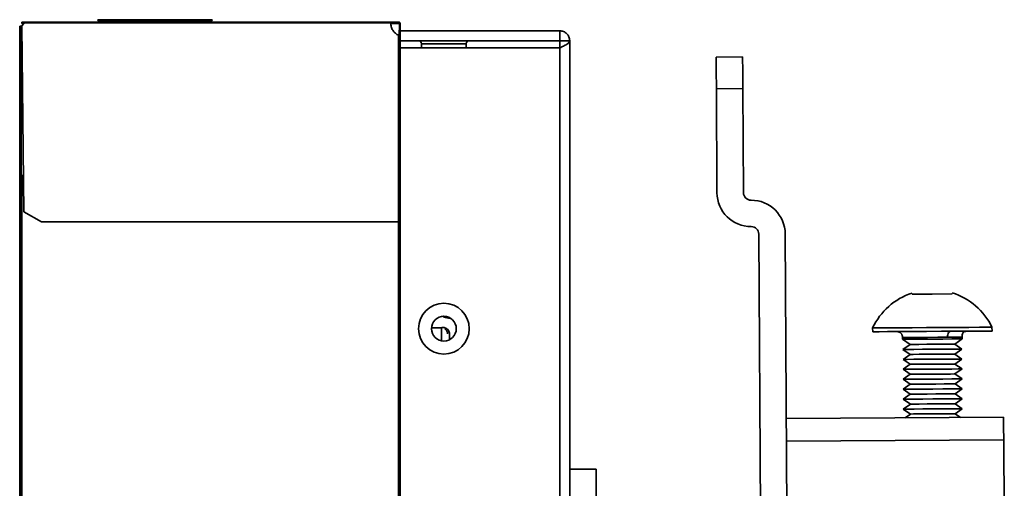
# Model space of a CAD drawing. Header units: millimetres. Extents: x 1 to 1119, y -1 to 863.
# Tile 26 of 211: x 68 to 101, y 451 to 467. Entities that reach past the tile are written whole.
import ezdxf

# ---------------------------------------------------------------- set-up
doc = ezdxf.new("R2010")
doc.units = ezdxf.units.MM

msp = doc.modelspace()

# ---------------------------------------------------------------- linework, layer by layer
at = {"color": 7, "linetype": 'Continuous', "lineweight": 35}
for p, q in [((68.1499, 467.0353), (68.2493, 467.0353)), ((68.1499, 467.0353), (68.1499, 467.0086)), ((68.1499, 467.0086), (68.2493, 467.0086)), ((68.1499, 466.9853), (68.1499, 467.0086)), ((68.2499, 467.0083), (68.1499, 466.9083)), ((68.2269, 466.9853), (68.1499, 466.9853)), ((68.2263, 466.9853), (68.1499, 466.9088)), ((68.2493, 467.0353), (80.5165, 467.0353)), ((68.2493, 467.0353), (68.2493, 467.0086)), ((68.2499, 467.0083), (80.5165, 467.0083)), ((70.6999, 467.1146), (70.6999, 467.0879)), ((74.5332, 467.1146), (70.6999, 467.1146)), ((70.6999, 467.0879), (74.5332, 467.0879)), ((74.5332, 467.0879), (74.5332, 467.1146)), ((80.5165, 467.0086), (80.5165, 467.0353)), ((80.5165, 467.0353), (80.7832, 467.0353)), ((80.5165, 467.0086), (80.7832, 467.0086)), ((80.5198, 466.9853), (80.7832, 466.9853)), ((80.7832, 467.0353), (80.7832, 467.0086)), ((80.8099, 466.9819), (80.8365, 466.9819)), ((80.8099, 466.8238), (80.8099, 466.9819)), ((80.8365, 466.9819), (80.8365, 466.8238)), ((68.1332, 466.8986), (68.0832, 466.8986)), ((68.0832, 466.8986), (68.0832, 239.9253)), ((68.1332, 466.8986), (68.1332, 239.9253)), ((68.1499, 466.9088), (68.1499, 466.9083)), ((68.1499, 466.9083), (68.2165, 460.6749)), ((80.8065, 466.7656), (80.8065, 466.591)), ((80.8099, 466.8238), (80.8099, 466.5908)), ((80.8365, 466.8238), (80.8099, 466.8238)), ((80.8365, 466.8238), (80.8365, 466.5692)), ((86.1832, 466.742), (80.8365, 466.742)), ((86.1832, 466.4086), (86.1832, 466.742)), ((80.7832, 460.3416), (80.7832, 466.5866)), ((80.8365, 460.3416), (80.8365, 466.5692)), ((86.1832, 466.4086), (80.8365, 466.4086)), ((81.5499, 466.3086), (81.5499, 466.1729)), ((83.0499, 466.1729), (83.0499, 466.3086)), ((86.1832, 466.1729), (86.1832, 466.4086)), ((86.1832, 466.4086), (86.5165, 466.4086)), ((86.5165, 240.4353), (86.5165, 466.4086)), ((86.1832, 466.1729), (80.8365, 466.1729)), ((86.1832, 466.1729), (86.1832, 240.671)), ((91.4274, 465.8601), (92.313, 465.8652)), ((92.3191, 464.8068), (91.4335, 464.8018)), ((91.4335, 464.8018), (91.4535, 461.3108)), ((92.3391, 461.3159), (92.3191, 464.8068)), ((68.1499, 461.8953), (68.1499, 244.9286)), ((68.1499, 461.8953), (68.2035, 461.8953)), ((68.2165, 460.6749), (68.8165, 460.3416)), ((68.8165, 460.3416), (80.7832, 460.3416)), ((80.7832, 246.5018), (80.7832, 460.3416)), ((80.8299, 460.3416), (80.8299, 246.5018)), ((92.855, 459.9252), (92.924, 447.8916)), ((93.8222, 445.6946), (93.7406, 459.9303)), ((97.9975, 457.9138), (98.0009, 457.9138)), ((98.0009, 457.9138), (98.6708, 457.9176)), ((99.3276, 457.9214), (98.6576, 457.9176)), ((98.6708, 457.9176), (99.3342, 457.9214)), ((99.3342, 457.9214), (99.3276, 457.9214)), ((82.5153, 457.1119), (82.4499, 457.1119)), ((81.8839, 456.7786), (82.2232, 456.7786)), ((82.2232, 456.7786), (82.2232, 456.3457)), ((96.6707, 456.7804), (96.6714, 456.6538)), ((100.6714, 456.6767), (100.6706, 456.8033)), ((82.4899, 456.3845), (82.4899, 456.5834)), ((97.6726, 456.4595), (97.6729, 456.4012)), ((97.6729, 456.4012), (97.9239, 456.2276)), ((99.4239, 456.2362), (99.6729, 456.4127)), ((99.6729, 456.4127), (99.6725, 456.4709)), ((97.9239, 456.2276), (97.6868, 456.0596)), ((99.6628, 456.0709), (99.4239, 456.2362)), ((99.4258, 455.9028), (99.6628, 456.0709)), ((97.6868, 456.0596), (97.9258, 455.8943)), ((97.9258, 455.8943), (97.6887, 455.7262)), ((99.6648, 455.7376), (99.4258, 455.9028)), ((99.4277, 455.5695), (99.6648, 455.7376)), ((97.6887, 455.7262), (97.9277, 455.5609)), ((97.9277, 455.5609), (97.6906, 455.3929)), ((99.6667, 455.4042), (99.4277, 455.5695)), ((99.4296, 455.2362), (99.6667, 455.4042)), ((97.6906, 455.3929), (97.9296, 455.2276)), ((97.9296, 455.2276), (97.6926, 455.0596)), ((99.6686, 455.0709), (99.4296, 455.2362)), ((99.4315, 454.9029), (99.6686, 455.0709)), ((97.6926, 455.0596), (97.9315, 454.8943)), ((97.9315, 454.8943), (97.6945, 454.7263)), ((99.6705, 454.7376), (99.4315, 454.9029)), ((97.6945, 454.7263), (97.9334, 454.5609)), ((97.9334, 454.5609), (97.6964, 454.3929)), ((99.4334, 454.5695), (99.6705, 454.7376)), ((99.6724, 454.4042), (99.4334, 454.5695)), ((97.6964, 454.3929), (97.9353, 454.2276)), ((97.9353, 454.2276), (97.6983, 454.0596)), ((99.4353, 454.2362), (99.6724, 454.4042)), ((99.6743, 454.0709), (99.4353, 454.2362)), ((93.7761, 453.7466), (101.0586, 453.7883)), ((97.6983, 454.0596), (97.9373, 453.8943)), ((97.9373, 453.8943), (97.7611, 453.7694)), ((99.4372, 453.9029), (99.6743, 454.0709)), ((99.6148, 453.78), (99.4372, 453.9029)), ((101.0629, 453.0288), (101.0832, 449.4827)), ((86.5165, 452.047), (87.4022, 452.047)), ((87.4022, 452.047), (87.4022, 448.872))]:
    msp.add_line(p, q, dxfattribs=at)
at = {"color": 8, "linetype": 'Continuous', "lineweight": 35}
for p, q in [((83.0499, 466.3086), (81.5499, 466.3086)), ((82.4499, 457.1119), (82.4499, 457.144)), ((93.7804, 452.9871), (101.0629, 453.0288))]:
    msp.add_line(p, q, dxfattribs=at)
at = {"color": 7, "linetype": 'Continuous', "lineweight": 35, "flags": 128}
for points in [[(91.4335, 464.8018), (91.4323, 465.0082), (91.4311, 465.2068), (91.4301, 465.3897), (91.4292, 465.5501), (91.4284, 465.6817), (91.4279, 465.7795), (91.4275, 465.8398), (91.4274, 465.8601)], [(92.3191, 464.8068), (92.3179, 465.0133), (92.3167, 465.2118), (92.3157, 465.3948), (92.3148, 465.5552), (92.314, 465.6868), (92.3135, 465.7846), (92.3131, 465.8448), (92.313, 465.8652)], [(96.6707, 456.7804), (96.718, 456.7807), (96.887, 456.7817), (97.168, 456.7833), (97.5434, 456.7854), (97.9896, 456.788), (98.4787, 456.7908), (98.9798, 456.7936), (99.4615, 456.7964), (99.8935, 456.7989), (100.2486, 456.8009), (100.5046, 456.8024), (100.6454, 456.8032), (100.6706, 456.8033)], [(96.6714, 456.6538), (96.7188, 456.654), (96.8877, 456.655), (97.1687, 456.6566), (97.5441, 456.6588), (97.9904, 456.6613), (98.4794, 456.6641), (98.9805, 456.667), (99.4622, 456.6697), (99.8942, 456.6722), (100.2494, 456.6742), (100.5054, 456.6757), (100.6461, 456.6765), (100.6714, 456.6767)], [(97.6729, 456.4012), (97.6896, 456.4013), (97.8112, 456.402), (98.0367, 456.4033), (98.3389, 456.405), (98.6815, 456.407), (99.0229, 456.4089), (99.3222, 456.4106), (99.5431, 456.4119), (99.6591, 456.4126), (99.6729, 456.4127)], [(97.6868, 456.0596), (97.7033, 456.0597), (97.8235, 456.0603), (98.0463, 456.0616), (98.3449, 456.0633), (98.6833, 456.0653), (99.0207, 456.0672), (99.3164, 456.0689), (99.5347, 456.0701), (99.6493, 456.0708), (99.6628, 456.0709)], [(97.9239, 456.2276), (97.9312, 456.2276), (98.0276, 456.2282)], [(98.0276, 456.2282), (98.2224, 456.2293), (98.486, 456.2308), (98.7781, 456.2325), (99.0544, 456.2341), (99.2728, 456.2353), (99.3999, 456.236), (99.4239, 456.2362)], [(97.6887, 455.7262), (97.7053, 455.7263), (97.8254, 455.727), (98.0482, 455.7283), (98.3468, 455.73), (98.6852, 455.7319), (99.0226, 455.7339), (99.3183, 455.7356), (99.5366, 455.7368), (99.6512, 455.7375), (99.6648, 455.7376)], [(97.9258, 455.8943), (97.9331, 455.8943), (98.0295, 455.8948)], [(98.0295, 455.8948), (98.2243, 455.896), (98.4879, 455.8975), (98.7801, 455.8992), (99.0563, 455.9007), (99.2747, 455.902), (99.4019, 455.9027), (99.4258, 455.9028)], [(97.6906, 455.3929), (97.7072, 455.393), (97.8273, 455.3937), (98.0501, 455.395), (98.3487, 455.3967), (98.6871, 455.3986), (99.0245, 455.4005), (99.3202, 455.4022), (99.5385, 455.4035), (99.6531, 455.4041), (99.6667, 455.4042)], [(97.9277, 455.5609), (97.935, 455.561), (98.0314, 455.5615)], [(98.0314, 455.5615), (98.2263, 455.5626), (98.4898, 455.5642), (98.782, 455.5658), (99.0582, 455.5674), (99.2766, 455.5687), (99.4038, 455.5694), (99.4277, 455.5695)], [(97.6926, 455.0596), (97.7091, 455.0597), (97.8292, 455.0604), (98.052, 455.0616), (98.3506, 455.0633), (98.689, 455.0653), (99.0264, 455.0672), (99.3221, 455.0689), (99.5404, 455.0702), (99.655, 455.0708), (99.6686, 455.0709)], [(97.9296, 455.2276), (97.9369, 455.2276), (98.0333, 455.2282)], [(98.0333, 455.2282), (98.2282, 455.2293), (98.4917, 455.2308), (98.7839, 455.2325), (99.0602, 455.2341), (99.2785, 455.2353), (99.4057, 455.2361), (99.4296, 455.2362)], [(97.9315, 454.8943), (97.9388, 454.8943), (98.0352, 454.8949)], [(98.0352, 454.8949), (98.2301, 454.896), (98.4936, 454.8975), (98.7858, 454.8992), (99.0621, 454.9008), (99.2804, 454.902), (99.4076, 454.9027), (99.4315, 454.9029)], [(97.6945, 454.7263), (97.711, 454.7263), (97.8311, 454.727), (98.0539, 454.7283), (98.3525, 454.73), (98.6909, 454.732), (99.0283, 454.7339), (99.324, 454.7356), (99.5423, 454.7368), (99.6569, 454.7375), (99.6705, 454.7376)], [(97.9334, 454.5609), (97.9407, 454.561), (98.0372, 454.5615)], [(98.0372, 454.5615), (98.232, 454.5627), (98.4955, 454.5642), (98.7877, 454.5658), (99.064, 454.5674), (99.2823, 454.5687), (99.4095, 454.5694), (99.4334, 454.5695)], [(97.6964, 454.3929), (97.7129, 454.393), (97.833, 454.3937), (98.0558, 454.395), (98.3544, 454.3967), (98.6929, 454.3986), (99.0302, 454.4006), (99.3259, 454.4022), (99.5442, 454.4035), (99.6588, 454.4042), (99.6724, 454.4042)], [(97.9353, 454.2276), (97.9426, 454.2277), (98.0391, 454.2282)], [(98.0391, 454.2282), (98.2339, 454.2293), (98.4974, 454.2308), (98.7896, 454.2325), (99.0659, 454.2341), (99.2842, 454.2353), (99.4114, 454.2361), (99.4353, 454.2362)], [(97.6983, 454.0596), (97.7148, 454.0597), (97.8349, 454.0604), (98.0577, 454.0616), (98.3563, 454.0634), (98.6948, 454.0653), (99.0322, 454.0672), (99.3278, 454.0689), (99.5461, 454.0702), (99.6607, 454.0708), (99.6743, 454.0709)], [(97.9373, 453.8943), (97.9445, 453.8943), (98.041, 453.8949)], [(98.041, 453.8949), (98.2358, 453.896), (98.4994, 453.8975), (98.7915, 453.8992), (99.0678, 453.9008), (99.2861, 453.902), (99.4133, 453.9027), (99.4372, 453.9029)], [(101.0586, 453.7883), (101.0587, 453.7737), (101.0589, 453.7305), (101.0593, 453.6603), (101.0599, 453.5659), (101.0605, 453.4508), (101.0613, 453.3195), (101.0621, 453.177), (101.0629, 453.0288)]]:
    msp.add_lwpolyline(points, dxfattribs=at)
at = {"color": 8, "linetype": 'Continuous', "lineweight": 35, "flags": 128}
for points in [[(97.6731, 456.4595), (97.6726, 456.4595), (97.7358, 456.4598), (97.912, 456.4609), (98.18, 456.4624), (98.5073, 456.4643), (98.8546, 456.4662), (99.1799, 456.4681)], [(99.1799, 456.4681), (99.4441, 456.4696), (99.6151, 456.4706), (99.6725, 456.4709)]]:
    msp.add_lwpolyline(points, dxfattribs=at)
at = {"color": 7, "linetype": 'Continuous', "lineweight": 35}
for radius in [0.85, 0.4167]:
    msp.add_circle((82.2999, 456.7553), radius, dxfattribs=at)
for centre, radius, start, end in [((80.7832, 466.9619), 0.0233, 0, 90), ((81.4499, 466.3086), 0.1, 0, 90), ((83.1499, 466.3086), 0.1, 90, 180), ((92.5931, 461.3173), 1.1396, 180.32821, 270.32821), ((92.5931, 461.3173), 0.254, 180.32821, 270.32821), ((92.601, 459.9237), 1.1396, 0.32821, 90.32821), ((92.601, 459.9237), 0.254, 0.32821, 90.32821), ((98.6761, 455.8414), 2.2144, 108.06291, 154.90801), ((98.6761, 455.8414), 2.2144, 25.74841, 72.63953), ((82.4499, 457.4453), 0.3333, 235.61651, 270)]:
    msp.add_arc(centre, radius, start, end, dxfattribs=at)
for points, knots in [([(68.2493, 467.0353), (68.2494, 467.0349), (68.2495, 467.0341), (68.2496, 467.0278), (68.2497, 467.0189), (68.2498, 467.0118), (68.2499, 467.0083)], [0, 0, 0, 0, 0.2499992, 0.5000424, 0.7499547, 1, 1, 1, 1]), ([(68.2493, 467.0086), (68.2494, 467.0086), (68.2495, 467.0086), (68.2496, 467.0085), (68.2497, 467.0084), (68.2498, 467.0083), (68.2499, 467.0083)], [0, 0, 0, 0, 0.2434212, 0.5085366, 0.747335, 1, 1, 1, 1]), ([(80.5165, 467.0083), (80.5165, 467.0118), (80.5165, 467.0189), (80.5165, 467.0278), (80.5165, 467.0341), (80.5165, 467.0349), (80.5165, 467.0353)], [0, 0, 0, 0, 0.2500453, 0.4999576, 0.7500008, 1, 1, 1, 1]), ([(80.5165, 467.0083), (80.5165, 467.0083), (80.5165, 467.0084), (80.5165, 467.0085), (80.5165, 467.0085), (80.5165, 467.0086), (80.5165, 467.0086), (80.5165, 467.0086), (80.5165, 467.0086)], [0, 0, 0, 0, 0.2668662, 0.3862124, 0.5070412, 0.6137876, 0.7331338, 1, 1, 1, 1]), ([(80.7832, 466.5866), (80.7451, 466.6087), (80.6688, 466.6528), (80.5842, 466.7559), (80.5273, 466.8766), (80.5201, 466.9644), (80.5165, 467.0083)], [0, 0, 0, 0, 0.2499982, 0.5000021, 0.7500048, 1, 1, 1, 1]), ([(80.7832, 466.5872), (80.7451, 466.6092), (80.6689, 466.6532), (80.5843, 466.7562), (80.5274, 466.8767), (80.5202, 466.9644), (80.5165, 467.0083)], [0, 0, 0, 0, 0.2499955, 0.49999418, 0.74999031, 1, 1, 1, 1]), ([(80.7832, 467.0353), (80.7894, 467.0347), (80.8017, 467.0334), (80.818, 467.0237), (80.83, 467.0096), (80.8358, 466.9947), (80.8364, 466.9853), (80.8365, 466.9819)], [0, 0, 0, 0, 0.2213757, 0.4426678, 0.6627412, 0.8816413, 1, 1, 1, 1]), ([(80.8099, 466.9819), (80.8095, 466.9855), (80.8086, 466.9926), (80.8023, 467.0014), (80.7935, 467.0075), (80.7866, 467.0082), (80.7832, 467.0086)], [0, 0, 0, 0, 0.2499972, 0.4999146, 0.7499438, 1, 1, 1, 1]), ([(86.1832, 466.742), (86.2269, 466.7369), (86.3142, 466.7269), (86.4244, 466.6498), (86.5015, 466.5397), (86.5115, 466.4523), (86.5165, 466.4086)], [0, 0, 0, 0, 0.2500012, 0.5000059, 0.7500088, 1, 1, 1, 1]), ([(80.8365, 466.5692), (80.8357, 466.5705), (80.8341, 466.5731), (80.8215, 466.5774), (80.8039, 466.5818), (80.7901, 466.585), (80.7832, 466.5866)], [0, 0, 0, 0, 0.2526841, 0.5035333, 0.752615, 1, 1, 1, 1]), ([(80.8099, 466.5692), (80.8095, 466.5705), (80.8086, 466.5731), (80.8023, 466.5774), (80.7935, 466.5818), (80.7866, 466.585), (80.7832, 466.5866)], [0, 0, 0, 0, 0.2499816, 0.5000522, 0.7498671, 1, 1, 1, 1]), ([(86.5165, 466.4086), (86.5115, 466.389), (86.5015, 466.3497), (86.4244, 466.2908), (86.3142, 466.2318), (86.2269, 466.1926), (86.1832, 466.1729)], [0, 0, 0, 0, 0.25001285, 0.50001479, 0.75000078, 1, 1, 1, 1]), ([(80.7832, 461.8953), (80.7867, 461.8953), (80.7937, 461.8953), (80.8025, 461.8953), (80.8087, 461.8953), (80.8095, 461.8953), (80.8099, 461.8953)], [0, 0, 0, 0, 0.2499843, 0.5000015, 0.7498285, 1, 1, 1, 1]), ([(80.7832, 460.3416), (80.7902, 460.3416), (80.8042, 460.3416), (80.8218, 460.3416), (80.8341, 460.3416), (80.8357, 460.3416), (80.8365, 460.3416)], [0, 0, 0, 0, 0.2500185, 0.5000233, 0.749838, 1, 1, 1, 1]), ([(82.2232, 456.7786), (82.2252, 456.7828), (82.2292, 456.7912), (82.2601, 456.7982), (82.3041, 456.7948), (82.3565, 456.7777), (82.409, 456.746), (82.453, 456.7006), (82.4839, 456.6448), (82.4879, 456.6039), (82.4899, 456.5834)], [0, 0, 0, 0, 0.1249895, 0.2499968, 0.3749988, 0.5000075, 0.6250062, 0.7500069, 0.8750142, 1, 1, 1, 1]), ([(82.4232, 456.5834), (82.4222, 456.5977), (82.4202, 456.6263), (82.4048, 456.6664), (82.3828, 456.7012), (82.3564, 456.7297), (82.3395, 456.7425), (82.331, 456.749)], [0, 0, 0, 0, 0.1999835, 0.3999682, 0.5999945, 0.7999824, 1, 1, 1, 1]), ([(97.5563, 456.6581), (97.537, 456.6577), (97.5017, 456.6568), (97.5223, 456.653), (97.559, 456.6402), (97.5785, 456.6308), (97.5918, 456.6231), (97.6047, 456.614), (97.6169, 456.6035), (97.628, 456.592), (97.6415, 456.5747), (97.6548, 456.5509), (97.6694, 456.5099), (97.6713, 456.48), (97.6726, 456.4595)], [0, 0, 0, 0, 0.3046695, 0.5579244, 0.6357407, 0.665302, 0.6902564, 0.7122457, 0.7329473, 0.7538323, 0.7758844, 0.8248822, 0.8802294, 1, 1, 1, 1]), ([(99.1799, 456.4681), (99.1816, 456.4965), (99.185, 456.5555), (99.212, 456.6227), (99.2459, 456.662), (99.2691, 456.6665), (99.2803, 456.6687)], [0, 0, 0, 0, 0.2702478, 0.5624361, 0.7897411, 1, 1, 1, 1]), ([(99.6725, 456.4709), (99.6725, 456.498), (99.6726, 456.5447), (99.6804, 456.6021), (99.708, 456.6328), (99.7175, 456.6404), (99.7251, 456.6453), (99.7334, 456.6497), (99.7423, 456.6536), (99.7517, 456.6569), (99.7662, 456.661), (99.7851, 456.6648), (99.8196, 456.6695), (99.8563, 456.6714), (99.8724, 456.6721), (99.829, 456.6718), (99.8049, 456.6717)], [0, 0, 0, 0, 0.1718887, 0.2967103, 0.3171086, 0.3258617, 0.334012, 0.3420226, 0.3505104, 0.3601077, 0.3713455, 0.4004702, 0.4407452, 0.5636238, 0.7578294, 1, 1, 1, 1])]:
    msp.add_open_spline(points, degree=3, knots=knots, dxfattribs=at)

doc.saveas('drawing.dxf')
